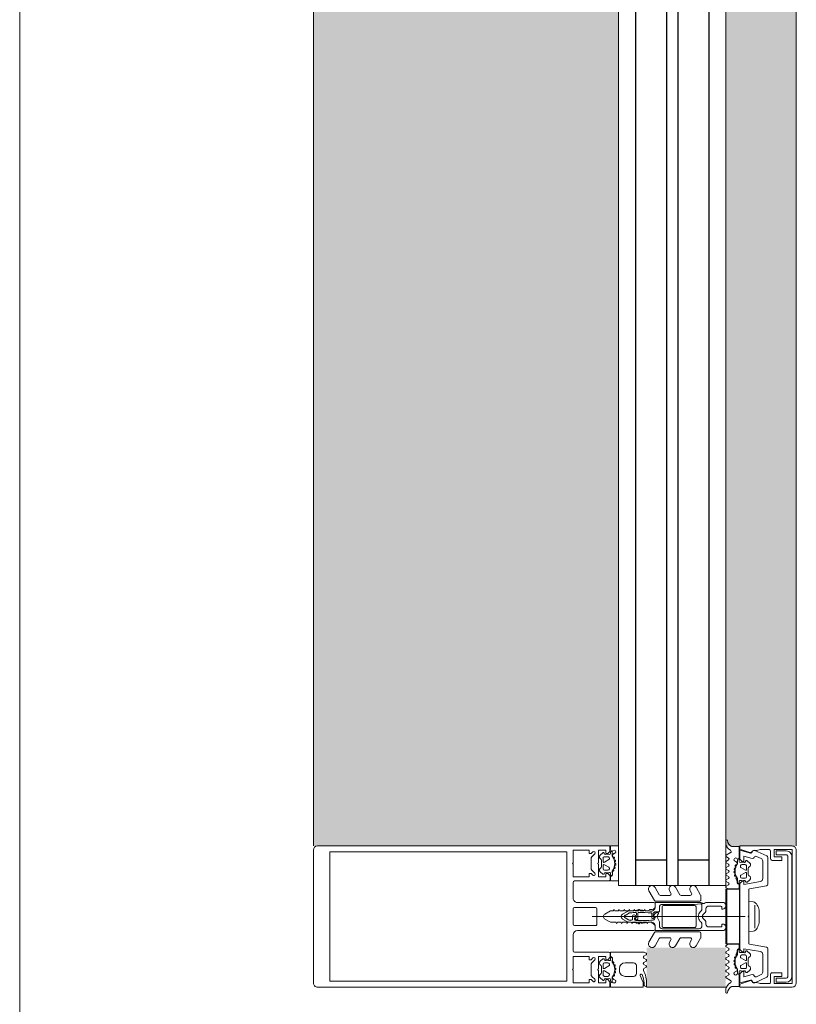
# Model space of a CAD drawing. Header units: millimetres. Extents: x -5460 to 47962, y 30005 to 103451.
# Tile 135 of 192: x 28778 to 29053, y 56645 to 56994. Entities that reach past the tile are written whole.
import ezdxf

# ---------------------------------------------------------------- set-up
doc = ezdxf.new("R2010")
doc.units = ezdxf.units.MM
doc.linetypes.add('4_ Штрихпунктир_ 10 х 2 мм', pattern=[1400, 1000, -200, 0, -200])
for name, color, linetype, lineweight in [('A-DETL-GENF-OTLN', 7, 'Continuous', 9), ('A-GLAZ-CURT-OTLN', 7, 'Continuous', 9), ('A-GLAZ-CWMG-OTLN', 7, 'Continuous', 9), ('S-GRID-____-OTLN', 7, 'Continuous', 9)]:
    doc.layers.add(name, color=color, linetype=linetype, lineweight=lineweight)

# ---------------------------------------------------------------- blocks, each defined once
blk = doc.blocks.new('Rectangular Mullion - HI_CovCap-20mm_Mull-105mm-V508-ВКК_01_К1_З_ЭОМ_кабель_')
at = {"layer": 'A-DETL-GENF-OTLN', "color": 253, "true_color": 0xaaaaaa}
for p, q in [((-25, 144.5), (-25, 130.68)), ((23.5, 146), (-23.5, 146)), ((25, 130.68), (25, 144.5)), ((-25, 136), (-25, 59.4)), ((-22.9, 135.44), (-22.9, 59.4)), ((22.9, 136), (22.9, 59.4)), ((25, 136), (25, 59.4)), ((-12.6, 53.5), (-12.6, 41.4)), ((-5, 25.5), (-5, 52.5)), ((-3.2, 46.1), (-3.2, 53.5)), ((-2.7, 54), (2.7, 54)), ((3.2, 53.5), (3.2, 46.1)), ((5, 52.5), (5, 25.5)), ((12.6, 41.4), (12.6, 53.5)), ((-22.24, 46.35), (-21.18, 47.41)), ((-20.47, 47.7), (-17.13, 47.7)), ((-16.42, 47.41), (-15.36, 46.35)), ((2.7, 45.6), (-2.7, 45.6)), ((0, 47.27), (0, -6.94)), ((15.36, 46.35), (16.42, 47.41)), ((17.13, 47.7), (20.47, 47.7)), ((21.18, 47.41), (22.24, 46.35)), ((-21.76, 44.51), (-22.58, 43.54)), ((-21.2, 42.9), (-21.2, 41.7)), ((-19.5, 43.4), (-20.7, 43.4)), ((-20.16, 41.35), (-19.24, 42.95)), ((-17.65, 44), (-19.95, 44)), ((-18.36, 42.95), (-17.44, 41.35)), ((-16.9, 43.4), (-18.1, 43.4)), ((-16.4, 41.7), (-16.4, 42.9)), ((-15.02, 43.54), (-15.84, 44.51)), ((15.02, 43.54), (15.84, 44.51)), ((16.4, 41.7), (16.4, 42.9)), ((16.9, 43.4), (18.1, 43.4)), ((18.36, 42.95), (17.44, 41.35)), ((17.65, 44), (19.95, 44)), ((20.16, 41.35), (19.24, 42.95)), ((19.5, 43.4), (20.7, 43.4)), ((21.2, 42.9), (21.2, 41.7)), ((21.76, 44.51), (22.58, 43.54)), ((-22.3, 40.8), (-22.9, 40.8)), ((-22.9, 40.2), (-21.62, 40.2)), ((-22.27, 39.59), (-22.55, 39.1)), ((-21.07, 39.62), (-21.08, 39.77)), ((-20.7, 41.2), (-20.42, 41.2)), ((-20.48, 39.51), (-20.66, 39.4)), ((-19.97, 39.2), (-20.02, 39.33)), ((-19.33, 39.22), (-19.48, 39.08)), ((-18.77, 39.04), (-18.85, 39.17)), ((-18.16, 39.23), (-18.26, 39.06)), ((-17.56, 39.21), (-17.67, 39.31)), ((-17.18, 41.2), (-16.9, 41.2)), ((-17.02, 39.56), (-17.07, 39.36)), ((-16.46, 39.68), (-16.59, 39.75)), ((-14.64, 40.8), (-15.29, 40.8)), ((14.64, 40.8), (15.29, 40.8)), ((16.46, 39.68), (16.59, 39.75)), ((17.18, 41.2), (16.9, 41.2)), ((17.02, 39.56), (17.07, 39.36)), ((17.56, 39.21), (17.67, 39.31)), ((18.16, 39.23), (18.26, 39.06)), ((18.77, 39.04), (18.85, 39.17)), ((19.33, 39.22), (19.48, 39.08)), ((19.97, 39.2), (20.02, 39.33)), ((20.7, 41.2), (20.42, 41.2)), ((20.48, 39.51), (20.66, 39.4)), ((21.07, 39.62), (21.08, 39.77)), ((22.9, 40.2), (21.62, 40.2)), ((22.27, 39.59), (22.55, 39.1)), ((22.3, 40.8), (22.9, 40.8)), ((-0.87, 36.5), (-1.7, 35.06)), ((-1.12, 34.47), (-0.43, 35.65)), ((0.43, 35.65), (1.12, 34.47)), ((1.7, 35.06), (0.87, 36.5)), ((16.4, 35.6), (16.4, 32.6)), ((19.2, 37.6), (18.4, 37.6)), ((21.2, 32.6), (21.2, 35.6)), ((-1.89, 34.49), (-2.1, 32.75)), ((-1.33, 33.68), (-1.33, 33.78)), ((-0.6, 32.5), (-0.6, 32.42)), ((0.84, 33), (-0.1, 33)), ((0.6, 32.3), (0.93, 32.3)), ((1.02, 31.78), (0.74, 32.06)), ((1.33, 33.78), (1.33, 33.68)), ((2.1, 32.75), (1.89, 34.49)), ((17.4, 31.6), (20.2, 31.6)), ((-2.24, 31), (-2.45, 30.87)), ((-2.45, 30.53), (-2.25, 30.41)), ((-1.25, 31.1), (0.74, 31.1)), ((2.45, 30.87), (2.24, 31)), ((2.25, 30.41), (2.45, 30.53)), ((14.04, 28.99), (13.55, 28.15)), ((15.24, 28.15), (14.75, 28.99)), ((16.25, 28.99), (15.76, 28.15)), ((17.44, 28.15), (16.96, 28.99)), ((18.43, 28.95), (17.96, 28.15)), ((23.1, 29.29), (20.89, 30.27)), ((24.8, 29.2), (23.51, 29.2)), ((23.55, 28.9), (24.16, 28.9)), ((24.56, 28), (23.89, 28)), ((24.76, 28.3), (24.76, 28.2)), ((-7.75, 23.52), (-10.33, 25.01)), ((-9.07, 27.17), (-5.65, 25.19)), ((-5.4, 9.3), (-5.4, 24.76)), ((-3.5, 25), (-4.5, 25)), ((-1.7, 23.7), (-1.7, 24.9)), ((-1.4, 24.49), (-1.4, 23.99)), ((0.3, 26.2), (-1.09, 26.2)), ((0.43, 25), (0.2, 25)), ((0.34, 25.28), (0.58, 25.52)), ((4.5, 25), (3.5, 25)), ((5.4, 24.76), (5.4, 9.3)), ((5.65, 25.19), (9.07, 27.17)), ((10.33, 25.01), (7.75, 23.52)), ((-7.5, 19.84), (-7.5, 23.08)), ((-3.9, 22), (-3.9, 11)), ((-3.4, 22.5), (3.4, 22.5)), ((-3.3, 23.5), (-1.9, 23.5)), ((-1.1, 23.82), (-0.5, 24.17)), ((0.5, 24.17), (1.42, 23.63)), ((1.92, 23.5), (3.3, 23.5)), ((3.9, 11), (3.9, 22)), ((4.3, 22.5), (4.3, 9.4)), ((7.5, 23.08), (7.5, 19.84)), ((-7.75, 16.23), (-10.41, 17.77)), ((-9.07, 19.88), (-8.25, 19.41)), ((10.41, 17.77), (7.75, 16.23)), ((8.25, 19.41), (9.07, 19.88)), ((-7.5, 12.55), (-7.5, 15.8)), ((7.5, 15.8), (7.5, 12.55)), ((-7.62, 8.87), (-10.41, 10.48)), ((-9.07, 12.6), (-8.25, 12.12)), ((3.4, 10.5), (-3.4, 10.5)), ((10.41, 10.48), (7.62, 8.87)), ((8.25, 12.12), (9.07, 12.6)), ((-5.9, 8.8), (-7.37, 8.8)), ((-2.71, 8.4), (-4.02, 8.4)), ((-2.7, 7), (-2.13, 7)), ((-1.7, 9), (-2, 8.69)), ((-1.42, 7.29), (-0.71, 8.01)), ((0.71, 8.01), (1.42, 7.29)), ((2, 8.69), (1.7, 9)), ((2.13, 7), (2.7, 7)), ((3.3, 8.4), (2.71, 8.4)), ((7.37, 8.8), (5.9, 8.8)), ((-5, 1), (-5, 6.7)), ((-3.7, 1.7), (-3.7, 6)), ((3.7, 6), (3.7, 1.7)), ((-3.65, 0), (-4, 0)), ((4, 0), (3.65, 0)), ((-25.99, -0.01), (-26.87, -0.01)), ((-21.75, -0.18), (-22.63, -1.7)), ((-20.73, -1.02), (-21.24, -0.17)), ((-19.55, -0.17), (-20.05, -1.02)), ((-19.75, -3.1), (-19.47, -3.59)), ((-18.53, -1.02), (-19.03, -0.17)), ((-17.86, -3.4), (-17.68, -3.51)), ((-17.36, -0.17), (-17.85, -1.02)), ((-17.22, -3.33), (-17.17, -3.2)), ((-16.34, -1.03), (-16.84, -0.17)), ((-16.68, -3.08), (-16.53, -3.22)), ((-16.05, -3.17), (-15.97, -3.04)), ((-15.16, -0.17), (-15.65, -1.02)), ((-15.46, -3.06), (-15.36, -3.23)), ((-14.87, -3.31), (-14.76, -3.21)), ((-14.14, -1.03), (-14.64, -0.17)), ((-14.27, -3.36), (-14.22, -3.56)), ((-12.96, -0.17), (-13.45, -1.03)), ((-11.96, -0.98), (-12.44, -0.17)), ((-10.75, -0.16), (-11.23, -0.99)), ((10.75, -0.16), (11.23, -0.99)), ((11.96, -0.98), (12.44, -0.17)), ((12.96, -0.17), (13.45, -1.03)), ((14.14, -1.03), (14.64, -0.17)), ((14.27, -3.36), (14.22, -3.56)), ((14.87, -3.31), (14.76, -3.21)), ((15.16, -0.17), (15.65, -1.02)), ((15.46, -3.06), (15.36, -3.23)), ((16.05, -3.17), (15.97, -3.04)), ((16.34, -1.03), (16.84, -0.17)), ((16.68, -3.08), (16.53, -3.22)), ((17.22, -3.33), (17.17, -3.2)), ((17.36, -0.17), (17.85, -1.02)), ((17.86, -3.4), (17.68, -3.51)), ((18.53, -1.02), (19.03, -0.17)), ((19.75, -3.1), (19.47, -3.59)), ((19.55, -0.17), (20.05, -1.02)), ((20.73, -1.02), (21.24, -0.17)), ((21.75, -0.18), (22.63, -1.7)), ((25.99, -0.01), (26.87, -0.01)), ((-18.82, -4.2), (-20.1, -4.2)), ((-20.1, -4.8), (-19.5, -4.8)), ((-18.4, -6.9), (-18.4, -5.7)), ((-18.28, -3.77), (-18.27, -3.62)), ((-17.9, -5.2), (-17.62, -5.2)), ((-17.36, -5.35), (-16.44, -6.95)), ((-15.56, -6.95), (-14.64, -5.35)), ((-14.38, -5.2), (-14.1, -5.2)), ((-13.79, -3.75), (-13.66, -3.68)), ((-13.6, -5.7), (-13.6, -6.9)), ((-12.49, -4.8), (-11.84, -4.8)), ((12.49, -4.8), (11.84, -4.8)), ((13.6, -5.7), (13.6, -6.9)), ((13.79, -3.75), (13.66, -3.68)), ((14.38, -5.2), (14.1, -5.2)), ((15.56, -6.95), (14.64, -5.35)), ((17.36, -5.35), (16.44, -6.95)), ((17.9, -5.2), (17.62, -5.2)), ((18.28, -3.77), (18.27, -3.62)), ((18.4, -6.9), (18.4, -5.7)), ((18.82, -4.2), (20.1, -4.2)), ((20.1, -4.8), (19.5, -4.8)), ((-23.44, -10.34), (-21.45, -14.61)), ((-19.78, -7.54), (-18.96, -8.51)), ((-16.7, -7.4), (-17.9, -7.4)), ((-17.15, -8), (-14.85, -8)), ((-14.1, -7.4), (-15.3, -7.4)), ((-13.04, -8.51), (-12.22, -7.54)), ((-10.9, -14.49), (-9.82, -8.4)), ((-9.53, -8.15), (-0.25, -8.15)), ((4.08, -10.36), (-4.08, -10.36)), ((0.25, -8.15), (9.53, -8.15)), ((9.82, -8.4), (10.9, -14.49)), ((13.04, -8.51), (12.22, -7.54)), ((14.1, -7.4), (15.3, -7.4)), ((17.15, -8), (14.85, -8)), ((16.7, -7.4), (17.9, -7.4)), ((19.78, -7.54), (18.96, -8.51)), ((21.45, -14.61), (23.44, -10.34)), ((-20.55, -12.52), (-21.31, -10.89)), ((-13.42, -13.1), (-19.64, -13.1)), ((-2.25, -11.83), (2.25, -11.83)), ((19.64, -13.1), (13.42, -13.1)), ((21.31, -10.89), (20.55, -12.52)), ((-23.2, -15.9), (-20.4, -15.9)), ((-21, -14.9), (-11.39, -14.9)), ((11.39, -14.9), (21, -14.9)), ((20.4, -15.9), (23.2, -15.9)), ((21.35, -21.95), (-21.35, -21.95)), ((-21.25, -23.45), (21.25, -23.45)), ((23.5, -25), (-23.5, -25))]:
    blk.add_line(p, q, dxfattribs=at)
at = {"layer": 'A-DETL-GENF-OTLN', "color": 253, "true_color": 0xaaaaaa, "flags": 128}
for points in [[(22.9, 130.68), (22.9, 140.2), (-22.9, 140.2), (-22.9, 130.68)], [(-19.05, 45.1), (-23.5, 45.1), (-23.5, 42.4), (-22.3, 42.4), (-22.3, 41.8), (-23.1, 41), (-25, 41), (-25, 57.79), (-25, 61)], [(22.9, 61), (22.9, 57.79), (22.9, 56.3), (11.2, 56.3), (-11.2, 56.3), (-22.9, 56.3), (-22.9, 57.79), (-22.9, 61)], [(25, 61), (25, 57.79), (25, 41), (23.1, 41), (22.3, 41.8), (22.3, 42.4), (23.5, 42.4), (23.5, 45.1), (19.05, 45.1)], [(-19.05, 54), (-23.5, 54), (-23.5, 48.3), (-22.3, 48.3), (-22.3, 47.7), (-22.95, 47.05)], [(-14.65, 47.05), (-15.3, 47.7), (-15.3, 48.3), (-14.1, 48.3), (-14.1, 54), (-18.55, 54)], [(-6.5, 54), (-11.2, 54), (-12.1, 54)], [(12.1, 54), (11.2, 54), (6.5, 54)], [(18.55, 54), (14.1, 54), (14.1, 48.3), (15.3, 48.3), (15.3, 47.7), (14.65, 47.05)], [(22.95, 47.05), (22.3, 47.7), (22.3, 48.3), (23.5, 48.3), (23.5, 54), (19.05, 54)], [(-22.5, 43.09), (-22, 42.8), (-22, 42.67)], [(-13.1, 40.9), (-14.4, 40.9), (-15.3, 41.8), (-15.3, 42.4), (-14.1, 42.4), (-14.1, 45.1), (-18.55, 45.1)], [(-15.6, 42.67), (-15.6, 42.8), (-15.1, 43.09)], [(-0.87, 42.8), (-2, 40.84), (-2, 39.84), (-2.5, 39.55), (-2, 39.26), (-2, 38.04), (-2.5, 37.75), (-2, 37.46), (-2, 36.24), (-2.5, 35.95), (-2, 35.66), (-2, 34.44), (-2.5, 34.15), (-2, 33.86), (-2, 32.64), (-2.5, 32.35), (-2, 32.06), (-2, 30.84), (-2.5, 30.55), (-2, 30.26), (-2, 29.04), (-2.5, 28.75), (-2, 28.46), (-2, 27.24), (-2.5, 26.95), (-2.5, 26)], [(2.5, 26), (2, 26.29), (2, 27.51), (2.5, 27.8), (2, 28.09), (2, 29.31), (2.5, 29.6), (2, 29.89), (2, 31.11), (2.5, 31.4), (2, 31.69), (2, 32.91), (2.5, 33.2), (2, 33.49), (2, 34.71), (2.5, 35), (2, 35.29), (2, 36.51), (2.5, 36.8), (2, 37.09), (2, 38.31), (2.5, 38.6), (2, 38.89), (2, 40.84), (0.87, 42.8)], [(18.55, 45.1), (14.1, 45.1), (14.1, 42.4), (15.3, 42.4), (15.3, 41.8), (14.4, 40.9), (13.1, 40.9)], [(15.6, 42.67), (15.6, 42.8), (15.1, 43.09)], [(22.5, 43.09), (22, 42.8), (22, 42.67)], [(-23.5, 40.8), (-25, 40.8), (-25, 38)], [(-16.05, 40.2), (-14.75, 40.1), (-16.02, 40.1), (-16.02, 39.94)], [(-12.6, 38), (-12.6, 40.8), (-13.95, 40.8)], [(13.03, 28.15), (12.6, 28.9), (12.6, 40.8), (13.95, 40.8)], [(16.05, 40.2), (14.75, 40.1), (16.02, 40.1), (16.02, 39.94)], [(23.5, 40.8), (25, 40.8), (25, 29.4)], [(-0.35, 31.99), (0.1, 31.73), (-1.23, 31.6)], [(0.4, 31.8), (0.4, 31.9), (0.4, 32.1)], [(-3.41, 25), (-5, 25), (-5, 9.1)], [(-1.55, 25.25), (-1.17, 25.64), (-0.2, 25.7), (-0.42, 25.6), (-1.25, 24.85)], [(-0.1, 25.3), (-0.1, 25.4), (0, 25.42)], [(5, 1), (5, 25), (3.41, 25)], [(-4.51, 8.95), (-4.3, 11), (-4.3, 22.5)], [(-2.65, 1), (-2.65, 1.4), (-3.4, 1.4)], [(3.4, 1.4), (2.65, 1.4), (2.65, 1)], [(-24.8, -2.11), (-24.8, -4.8), (-20.7, -4.8)], [(-11.15, -4.8), (-9.8, -4.8), (-9.8, -0.9), (-10.23, -0.16)], [(11.15, -4.8), (9.8, -4.8), (9.8, -0.9), (10.23, -0.16)], [(24.8, -2.11), (24.8, -4.8), (20.7, -4.8)], [(-25, -23.5), (-25, -5), (-23.9, -5), (-22.73, -8.58)], [(-20.58, -9.34), (-21.36, -6.4), (-19.5, -6.4), (-19.5, -5.8), (-20.3, -5), (-23.5, -5), (-22.5, -8.74)], [(-19.2, -6.67), (-19.2, -6.8), (-19.7, -7.09)], [(-12.03, -4.2), (-13.25, -4.2), (-13.22, -3.94), (-11.95, -4.1)], [(-12.3, -7.09), (-12.8, -6.8), (-12.8, -6.67)], [(12.44, -12.27), (11.4, -6.4), (12.5, -6.4), (12.5, -5.8), (11.7, -5), (-11.7, -5), (-12.5, -5.8), (-12.5, -6.4), (-11.4, -6.4), (-12.44, -12.27)], [(12.03, -4.2), (13.25, -4.2), (13.22, -3.94), (11.95, -4.1)], [(12.3, -7.09), (12.8, -6.8), (12.8, -6.67)], [(19.2, -6.67), (19.2, -6.8), (19.7, -7.09)], [(22.5, -8.74), (23.5, -5), (20.3, -5), (19.5, -5.8), (19.5, -6.4), (21.36, -6.4), (20.58, -9.34)], [(22.73, -8.58), (23.9, -5), (25, -5), (25, -23.5)], [(-23.4, -10.01), (-23.4, -11.06), (-23.7, -12.24), (-23.7, -15.39)], [(5.2, -9.74), (5.4, -8.21), (-5.4, -8.21), (-5.2, -9.74)], [(23.7, -15.4), (23.7, -12.24), (23.4, -11.06), (23.4, -10.01)], [(-19.9, -16.4), (-19.9, -19.9), (-21.2, -19.9), (-21.2, -17.2), (-23.7, -17.2), (-23.7, -23.5), (23.7, -23.5), (23.7, -17.2), (21.2, -17.2), (21.2, -19.9), (19.9, -19.9), (19.9, -16.4)], [(-21.85, -21.45), (-21.85, -17.85), (-23.25, -17.85), (-23.25, -21.45)], [(23.25, -21.45), (23.25, -17.85), (21.85, -17.85), (21.85, -21.45)]]:
    blk.add_lwpolyline(points, dxfattribs=at)
for points in [[(0, 37), (0, 35.9)], [(9.7, 0), (-9.7, 0), (-9.7, -0.4), (9.7, -0.4)], [(9.7, -0.4), (-9.7, -0.4), (-9.7, -4.9), (9.7, -4.9)]]:
    blk.add_lwpolyline(points, close=True, dxfattribs=at)
at = {"layer": 'A-DETL-GENF-OTLN', "color": 253, "true_color": 0xaaaaaa}
for centre, radius, start, end in [((-23.5, 144.5), 1.5, 90, 180), ((23.5, 144.5), 1.5, 360, 90), ((-18.8, 53.94), 0.256, 12.6804, 167.3196), ((-12.1, 53.5), 0.5, 90, 180), ((-6.5, 52.5), 1.5, 360, 90), ((-2.7, 53.5), 0.5, 90, 180), ((2.7, 53.5), 0.5, 0, 90), ((6.5, 52.5), 1.5, 90, 180), ((12.1, 53.5), 0.5, 0, 90), ((18.8, 53.94), 0.256, 12.6804, 167.3196), ((-22.59, 46.7), 0.5, 135, 315), ((-20.47, 46.7), 1, 90, 135), ((-17.13, 46.7), 1, 45, 90), ((-15.01, 46.7), 0.5, 225, 45), ((-2.7, 46.1), 0.5, 180, 270), ((2.7, 46.1), 0.5, 270, 0), ((15.01, 46.7), 0.5, 135, 315), ((17.13, 46.7), 1, 90, 135), ((20.47, 46.7), 1, 45, 90), ((22.59, 46.7), 0.5, 225, 45), ((-22.35, 43.35), 0.3, 140.0103, 239.9951), ((-18.96, 41.89), 3.14, 165.4979, 194.5021), ((-21.15, 44), 0.8, 22.6156, 140.0033), ((-20.7, 42.9), 0.5, 89.9899, 180.0101), ((-19.95, 44.5), 0.5, 202.6224, 269.9997), ((-19.5, 43.1), 0.3, 329.9976, 90.0064), ((-18.8, 45.04), 0.256, 12.6804, 167.3196), ((-18.1, 43.1), 0.3, 89.9987, 209.9973), ((-17.65, 44.5), 0.5, 269.9988, 337.3791), ((-16.45, 44), 0.8, 40.0031, 157.3772), ((-16.9, 42.9), 0.5, 0.0092, 89.9908), ((-18.64, 41.89), 3.14, 346.8025, 14.483), ((-15.25, 43.35), 0.3, 299.9983, 40.0113), ((0, 42.3), 1, 30, 150), ((15.25, 43.35), 0.3, 139.9887, 240.0017), ((18.64, 41.89), 3.14, 165.517, 193.1975), ((16.45, 44), 0.8, 22.6228, 139.9969), ((16.9, 42.9), 0.5, 90.0092, 179.9908), ((17.65, 44.5), 0.5, 202.6209, 270.0012), ((18.1, 43.1), 0.3, 330.0027, 90.0013), ((18.8, 45.04), 0.256, 12.6804, 167.3196), ((19.5, 43.1), 0.3, 89.9936, 210.0024), ((19.95, 44.5), 0.5, 270.0003, 337.3776), ((21.15, 44), 0.8, 39.9967, 157.3844), ((20.7, 42.9), 0.5, 359.9899, 90.0101), ((18.96, 41.89), 3.14, 345.4979, 14.5021), ((22.35, 43.35), 0.3, 300.0049, 39.9897), ((-22.9, 39.55), 0.65, 90, 270), ((-23.2, 40.8), 0.3, 180, 0), ((-22.9, 39.3), 0.4, 270, 330.0063), ((-22.3, 41.1), 0.3, 270.9052, 359.9815), ((-21.41, 39.09), 1, 90.8272, 149.9977), ((-21.62, 39.7), 0.5, 54.9221, 90), ((-21.42, 39.75), 0.339, 3.0025, 90.8217), ((-18.8, 43.71), 4.4, 234.9221, 305.8412), ((-20.7, 41.7), 0.5, 179.9897, 270.0103), ((-20.8, 39.64), 0.272, 183.0147, 299.989), ((-20.32, 39.23), 0.316, 18.0033, 119.993), ((-20.42, 41.5), 0.3, 269.9879, 330.0064), ((-19.69, 39.29), 0.3, 197.9991, 314.9995), ((-19.11, 38.99), 0.316, 32.9896, 135.009), ((-18.52, 39.21), 0.3, 213.0015, 329.9997), ((-17.88, 39.07), 0.316, 48.0026, 149.9974), ((-17.36, 39.43), 0.3, 227.9972, 345.0045), ((-17.18, 41.5), 0.3, 209.995, 270.0107), ((-16.73, 39.48), 0.3, 63.0032, 164.9985), ((-16.9, 41.7), 0.5, 270.009, 359.991), ((-16.32, 39.94), 0.3, 243.009, 359.9888), ((-16.05, 39.9), 0.3, 90, 125.8412), ((-15.29, 41.1), 0.3, 166.8025, 270), ((-14.83, 40.53), 0.33, 270, 54.9099), ((-14.75, 40.6), 0.5, 269.9912, 352.8263), ((-13.95, 40.5), 0.3, 90.003, 172.8115), ((-13.1, 41.4), 0.5, 270, 0), ((13.1, 41.4), 0.5, 180, 270), ((13.95, 40.5), 0.3, 7.1885, 89.997), ((14.75, 40.6), 0.5, 187.1737, 270.0088), ((14.83, 40.53), 0.33, 125.0901, 270), ((15.29, 41.1), 0.3, 270, 13.1975), ((16.32, 39.94), 0.3, 180.0112, 296.991), ((16.05, 39.9), 0.3, 54.1588, 90), ((18.8, 43.71), 4.4, 234.1588, 305.0779), ((16.9, 41.7), 0.5, 180.009, 269.991), ((16.73, 39.48), 0.3, 15.0015, 116.9968), ((17.36, 39.43), 0.3, 194.9955, 312.0028), ((17.18, 41.5), 0.3, 269.9893, 330.005), ((17.88, 39.07), 0.316, 30.0026, 131.9974), ((18.52, 39.21), 0.3, 210.0003, 326.9985), ((19.11, 38.99), 0.316, 44.991, 147.0104), ((19.69, 39.29), 0.3, 225.0005, 342.0009), ((20.32, 39.23), 0.316, 60.007, 161.9967), ((20.42, 41.5), 0.3, 209.9936, 270.0121), ((20.8, 39.64), 0.272, 240.011, 356.9853), ((20.7, 41.7), 0.5, 269.9897, 0.0103), ((21.42, 39.75), 0.339, 89.1783, 176.9975), ((21.62, 39.7), 0.5, 90, 125.0779), ((21.41, 39.09), 1, 30.0023, 89.1728), ((22.3, 41.1), 0.3, 180.0185, 269.0948), ((22.9, 39.3), 0.4, 209.9937, 270), ((23.2, 40.8), 0.3, 180, 0), ((22.9, 39.55), 0.65, 270, 90), ((-0.4, 34.31), 1.5, 150, 173), ((0, 36), 1, 90.0286, 150), ((0, 35.4), 0.5, 90.0573, 150), ((0, 36), 1, 30, 89.9714), ((0, 35.4), 0.5, 30, 89.9427), ((0.4, 34.31), 1.5, 7, 30), ((18.4, 35.6), 2, 90.0021, 179.9979), ((19.2, 35.6), 2, 359.9974, 90.0026), ((17.75, 30.31), 20, 173, 178.0497), ((46.55, 30.33), 48, 176, 178.2341), ((-1.23, 31.8), 0.2, 178.2341, 270), ((0.27, 33.67), 1.6, 150, 176), ((-0.1, 32.5), 0.5, 90, 180), ((-0.1, 32.42), 0.5, 180, 240), ((0.2, 31.9), 0.2, 240, 0), ((0.2, 31.8), 0.2, 270, 0), ((0.6, 32.1), 0.2, 90, 180), ((0.6, 31.92), 0.2, 45, 180), ((0.74, 31.5), 0.4, 270, 45), ((0.84, 33.5), 0.5, 270, 3.8302), ((0.93, 31.8), 0.5, 1.777, 90), ((-0.27, 33.67), 1.6, 4, 30), ((-46.55, 30.33), 48, 354.4962, 1.777), ((-46.55, 30.33), 48, 3.8302, 4), ((-17.75, 30.31), 20, 1.9503, 7), ((17.4, 32.6), 1, 180.0013, 269.9987), ((20.2, 32.6), 1, 269.9928, 0.0072), ((-2.35, 30.7), 0.2, 120, 240), ((17.75, 30.31), 20, 179.7236, 190.22), ((-1.25, 30.9), 0.2, 90, 179.3132), ((46.55, 30.33), 48, 179.3132, 184.7125), ((-17.75, 30.31), 20, 349.78, 0.2764), ((2.35, 30.7), 0.2, 300, 60), ((13.29, 28.3), 0.3, 209.9964, 330.0036), ((14.4, 28.79), 0.41, 30.0052, 149.9948), ((15.5, 28.3), 0.3, 209.9964, 330.0036), ((16.6, 28.79), 0.41, 29.9985, 150.0015), ((17.7, 28.3), 0.3, 209.9964, 330.0036), ((18.86, 28.68), 0.51, 63.3386, 148.1931), ((23.89, 38.7), 10.7, 243.3398, 269.9994), ((20.75, 29.95), 0.35, 66.0016, 241.9252), ((23.55, 35.2), 6.3, 241.9279, 269.9996), ((23.51, 30.2), 1, 246.0062, 269.9955), ((24.16, 28.3), 0.6, 359.9876, 90.0102), ((24.56, 28.2), 0.2, 269.9773, 0.038), ((24.8, 29.4), 0.2, 270.0039, 359.9917), ((-9.68, 26.13), 1.3, 154.4117, 240), ((-9.72, 26.04), 1.3, 60, 150), ((-5.9, 24.76), 0.5, 360, 60), ((-4.5, 25.5), 0.5, 180, 270), ((-3.5, 26), 1, 270, 0), ((-3.41, 26.5), 1.5, 270, 10.22), ((-1.2, 24.9), 0.5, 135, 180), ((-0.9, 24.49), 0.5, 135, 180), ((-1.09, 26.4), 0.2, 184.7125, 270), ((-1.02, 25.5), 0.2, 90, 135), ((-0.42, 25.4), 0.2, 90, 135), ((-0.3, 25.4), 0.2, 360, 90), ((-0.2, 25.5), 0.2, 360, 90), ((0.2, 25.3), 0.3, 180, 270), ((0.2, 25.42), 0.2, 180, 315), ((0.3, 25.8), 0.4, 315, 90), ((0.43, 25.8), 0.8, 270, 354.4962), ((3.41, 26.5), 1.5, 169.78, 270), ((3.5, 26), 1, 180, 270), ((4.5, 25.5), 0.5, 270, 360), ((5.9, 24.76), 0.5, 120, 180), ((9.72, 26.04), 1.3, 30, 120), ((9.68, 26.13), 1.3, 300, 25.5883), ((-8, 23.08), 0.5, 360, 60), ((-3.3, 22.5), 1, 90, 180), ((-3.4, 22), 0.5, 90, 180), ((-1.9, 23.7), 0.2, 270, 0), ((-1.2, 23.99), 0.2, 180, 300), ((0, 23.3), 1, 60, 120), ((1.92, 24.5), 1, 240, 270), ((3.3, 22.5), 1, 360, 90), ((3.4, 22), 0.5, 360, 90), ((8, 23.08), 0.5, 120, 180), ((-9.81, 18.81), 1.2, 150, 240), ((-9.72, 18.76), 1.3, 60, 150), ((-8, 19.84), 0.5, 240, 0), ((8, 19.84), 0.5, 180, 300), ((9.72, 18.76), 1.3, 30, 120), ((9.81, 18.81), 1.2, 300, 30), ((-8, 15.8), 0.5, 360, 60), ((8, 15.8), 0.5, 120, 180), ((-9.81, 11.52), 1.2, 150, 240), ((-9.72, 11.47), 1.3, 60, 150), ((-8, 12.55), 0.5, 240, 0), ((-3.4, 11), 0.5, 180, 270), ((3.4, 11), 0.5, 270, 0), ((8, 12.55), 0.5, 180, 300), ((9.72, 11.47), 1.3, 30, 120), ((9.81, 11.52), 1.2, 300, 30), ((-7.37, 9.3), 0.5, 240, 270), ((-5.9, 9.3), 0.5, 270, 0), ((-4, 9.1), 1, 180, 216.8699), ((-4, 6.7), 1, 143.1301, 180), ((-5.6, 7.9), 1, 323.1301, 36.8699), ((-4.02, 8.9), 0.5, 174, 270), ((-2.7, 6), 1, 90, 180), ((-2.71, 9.4), 1, 270, 315), ((-2.13, 8), 1, 270, 315), ((0, 7.3), 2.4, 45, 135), ((0, 7.3), 1, 45, 135), ((2.13, 8), 1, 225, 270), ((2.71, 9.4), 1, 225, 270), ((2.7, 6), 1, 360, 90), ((3.3, 9.4), 1, 270, 0), ((5.9, 9.3), 0.5, 180, 270), ((7.37, 9.3), 0.5, 270, 300), ((-4, 1), 1, 180, 270), ((-3.4, 1.7), 0.3, 180, 270), ((-3.65, 1), 1, 270, 0), ((3.65, 1), 1, 180, 270), ((3.4, 1.7), 0.3, 270, 0), ((4, 1), 1, 270, 0), ((-26.87, -0.31), 0.3, 89.9022, 261.6433), ((-27.33, -3.43), 2.86, 27.5921, 81.6433), ((-25.99, -2.01), 2, 80.4545, 89.9022), ((-26.14, -2.91), 2.91, 25.3637, 80.4545), ((-23.06, -1.45), 0.5, 205.3637, 330.1649), ((-21.49, -0.33), 0.3, 30.7154, 150.1649), ((-20.1, -3.55), 0.65, 90, 270), ((-20.39, -0.78), 0.417, 215.132, 324.868), ((-20.1, -3.3), 0.4, 29.9937, 90), ((-19.29, -0.32), 0.3, 30.5887, 149.5346), ((-18.19, -0.78), 0.415, 215.012, 324.988), ((-16, -7.71), 4.4, 54.1588, 125.0779), ((-18, -3.64), 0.272, 60.011, 176.9853), ((-17.52, -3.23), 0.316, 240.007, 341.9967), ((-17.1, -0.32), 0.3, 30.1448, 149.5346), ((-16.89, -3.29), 0.3, 45.0005, 162.0009), ((-16.31, -2.99), 0.316, 224.991, 327.0104), ((-16, -0.77), 0.43, 217.8436, 323.8234), ((-15.72, -3.21), 0.3, 30.0003, 146.9985), ((-15.08, -3.07), 0.316, 210.0026, 311.9974), ((-14.9, -0.32), 0.3, 30.3449, 149.5346), ((-14.56, -3.43), 0.3, 14.9955, 132.0028), ((-13.8, -0.79), 0.419, 215.4665, 324.6999), ((-12.7, -0.33), 0.3, 30.3446, 149.7685), ((-11.59, -0.8), 0.416, 206.9541, 331.568), ((-10.49, -0.31), 0.3, 29.7965, 150.132), ((10.49, -0.31), 0.3, 29.868, 150.2035), ((11.59, -0.8), 0.416, 208.432, 333.0459), ((12.7, -0.33), 0.3, 30.2315, 149.6554), ((16, -7.71), 4.4, 54.9221, 125.8412), ((13.8, -0.79), 0.419, 215.3001, 324.5335), ((14.56, -3.43), 0.3, 47.9972, 165.0045), ((14.9, -0.32), 0.3, 30.4654, 149.6551), ((15.08, -3.07), 0.316, 228.0026, 329.9974), ((15.72, -3.21), 0.3, 33.0015, 149.9997), ((16, -0.77), 0.43, 216.1766, 322.1564), ((16.31, -2.99), 0.316, 212.9896, 315.009), ((16.89, -3.29), 0.3, 17.9991, 134.9995), ((17.1, -0.32), 0.3, 30.4654, 149.8552), ((17.52, -3.23), 0.316, 198.0033, 299.993), ((18.19, -0.78), 0.415, 215.012, 324.988), ((18, -3.64), 0.272, 3.0147, 119.989), ((19.29, -0.32), 0.3, 30.4654, 149.4113), ((20.1, -3.3), 0.4, 90, 150.0063), ((20.39, -0.78), 0.417, 215.132, 324.868), ((20.1, -3.55), 0.65, 270, 90), ((21.49, -0.33), 0.3, 29.8351, 149.2846), ((23.06, -1.45), 0.5, 209.8351, 334.6363), ((26.14, -2.91), 2.91, 99.5455, 154.6363), ((27.33, -3.43), 2.86, 98.3567, 152.4079), ((25.99, -2.01), 2, 90.0978, 99.5455), ((26.87, -0.31), 0.3, 278.3567, 90.0978), ((-20.4, -4.8), 0.3, 0, 180), ((-19.5, -5.1), 0.3, 0.0185, 89.0948), ((-18.61, -3.09), 1, 210.0023, 269.1728), ((-16.16, -5.89), 3.14, 165.4979, 194.5021), ((-18.82, -3.7), 0.5, 270, 305.0779), ((-18.62, -3.75), 0.339, 269.1783, 356.9975), ((-17.9, -5.7), 0.5, 89.9897, 180.0103), ((-17.9, -6.9), 0.5, 179.9899, 270.0101), ((-17.62, -5.5), 0.3, 29.9936, 90.0121), ((-16.7, -7.1), 0.3, 269.9936, 30.0024), ((-15.3, -7.1), 0.3, 150.0027, 270.0013), ((-14.38, -5.5), 0.3, 89.9893, 150.005), ((-13.93, -3.48), 0.3, 195.0015, 296.9968), ((-14.1, -5.7), 0.5, 0.009, 89.991), ((-14.1, -6.9), 0.5, 270.0092, 359.9908), ((-13.52, -3.94), 0.3, 0.0112, 116.991), ((-13.25, -3.9), 0.3, 234.1588, 270), ((-15.84, -5.89), 3.14, 345.517, 13.1975), ((-12.49, -5.1), 0.3, 90, 193.1975), ((-12.03, -4.53), 0.33, 305.0901, 90), ((-11.95, -4.6), 0.5, 7.1737, 90.0088), ((-11.15, -4.5), 0.3, 187.1885, 269.997), ((11.15, -4.5), 0.3, 270.003, 352.8115), ((11.95, -4.6), 0.5, 89.9912, 172.8263), ((12.03, -4.53), 0.33, 90, 234.9099), ((12.49, -5.1), 0.3, 346.8025, 90), ((15.84, -5.89), 3.14, 166.8025, 194.483), ((13.52, -3.94), 0.3, 63.009, 179.9888), ((13.25, -3.9), 0.3, 270, 305.8412), ((14.1, -5.7), 0.5, 90.009, 179.991), ((14.1, -6.9), 0.5, 180.0092, 269.9908), ((13.93, -3.48), 0.3, 243.0032, 344.9985), ((14.38, -5.5), 0.3, 29.995, 90.0107), ((15.3, -7.1), 0.3, 269.9987, 29.9973), ((16.7, -7.1), 0.3, 149.9976, 270.0064), ((17.62, -5.5), 0.3, 89.9879, 150.0064), ((17.9, -5.7), 0.5, 359.9897, 90.0103), ((17.9, -6.9), 0.5, 269.9899, 0.0101), ((18.62, -3.75), 0.339, 183.0025, 270.8217), ((18.82, -3.7), 0.5, 234.9221, 270), ((18.61, -3.09), 1, 270.8272, 329.9977), ((19.5, -5.1), 0.3, 90.9052, 179.9815), ((16.16, -5.89), 3.14, 345.4979, 14.5021), ((20.4, -4.8), 0.3, 0, 180), ((-22.9, -10.09), 0.6, 98.4417, 205), ((-22.7, -10.01), 0.7, 120.0064, 180), ((-23.4, -8.8), 0.7, 300.0064, 18), ((-23.08, -8.9), 0.6, 278.4417, 15), ((-20.77, -10.64), 0.6, 108.8192, 205), ((-21.16, -9.5), 0.6, 288.8192, 15), ((-19.55, -7.35), 0.3, 120.0049, 219.9897), ((-18.35, -8), 0.8, 219.9967, 337.3844), ((-17.15, -8.5), 0.5, 90.0003, 157.3776), ((-14.85, -8.5), 0.5, 22.6209, 90.0012), ((-13.65, -8), 0.8, 202.6228, 319.9969), ((-12.45, -7.35), 0.3, 319.9887, 60.0017), ((-9.53, -8.45), 0.3, 90, 170), ((-3.07, -9.21), 2.2, 193.9707, 242.728), ((0, -8.21), 0.256, 12.6804, 167.3196), ((3.07, -9.21), 2.2, 297.2746, 346.0268), ((9.53, -8.45), 0.3, 10, 90), ((12.45, -7.35), 0.3, 119.9983, 220.0113), ((13.65, -8), 0.8, 220.0031, 337.3772), ((14.85, -8.5), 0.5, 89.9988, 157.3791), ((17.15, -8.5), 0.5, 22.6224, 89.9997), ((18.35, -8), 0.8, 202.6156, 320.0033), ((19.55, -7.35), 0.3, 320.0103, 59.9951), ((21.16, -9.5), 0.6, 165, 251.1808), ((20.77, -10.64), 0.6, 335, 71.1808), ((23.08, -8.9), 0.6, 165, 261.5583), ((23.4, -8.8), 0.7, 162, 239.9983), ((22.9, -10.09), 0.6, 335, 81.5583), ((22.7, -10.01), 0.7, 0, 59.9983), ((-19.64, -12.1), 1, 205, 270), ((-13.42, -12.1), 1, 270, 350), ((0, -2.91), 9.21, 243.7078, 255.8284), ((0, -2.91), 9.2, 284.1683, 296.293), ((13.42, -12.1), 1, 190, 270), ((19.64, -12.1), 1, 270, 335), ((-23.19, -15.39), 0.512, 180.5709, 268.6482), ((-21, -14.4), 0.5, 205, 270), ((-20.4, -16.4), 0.5, 0, 90.0001), ((-11.39, -14.4), 0.5, 270, 350), ((11.39, -14.4), 0.5, 190, 270), ((20.4, -16.4), 0.5, 89.9981, 180.0017), ((21, -14.4), 0.5, 270, 335), ((23.2, -15.4), 0.498, 269.8262, 0.1735), ((-23.5, -23.5), 1.5, 179.9938, 270.0062), ((-21.25, -21.45), 2, 179.9718, 270.0352), ((-21.35, -21.45), 0.499, 179.8796, 270.0225), ((21.25, -21.44), 2, 270.0295, 359.9723), ((21.35, -21.44), 0.501, 270.0875, 359.9336), ((23.5, -23.5), 1.5, 270.0494, 359.9506)]:
    blk.add_arc(centre, radius, start, end, dxfattribs=at)
blk = doc.blocks.new('АРФ_Витраж_Остекление - SI_38mm_TripGlz_1 этаж-6916317-ВКК_01_К1_З_ЭОМ_кабель_')
at = {"layer": 'A-GLAZ-CURT-OTLN', "color": 253, "true_color": 0xaaaaaa}
for p, q in [((316.5, 0), (-316.5, 0)), ((-316.5, 0), (-316.5, -38)), ((316.5, -38), (316.5, 0)), ((-316.5, -38), (316.5, -38))]:
    blk.add_line(p, q, dxfattribs=at)
at = {"layer": 'A-GLAZ-CURT-OTLN', "color": 253, "lineweight": 25, "true_color": 0xaaaaaa}
for p, q in [((-316.5, -6), (316.5, -6)), ((-307.5, -6), (-307.5, -17)), ((307.5, -6), (307.5, -17)), ((-316.5, -17), (316.5, -17)), ((-316.5, -21), (316.5, -21)), ((-307.5, -21), (-307.5, -32)), ((307.5, -21), (307.5, -32)), ((-316.5, -32), (316.5, -32))]:
    blk.add_line(p, q, dxfattribs=at)
blk = doc.blocks.new('Rectangular Mullion - FWS-50-HI_Mull_CovCap-20mm_Mull-105mm-1993917-ВКК_01_К1_З_ЭОМ_кабель_')
at = {"layer": 'A-GLAZ-CWMG-OTLN', "true_color": 0xeaeaea}
for points in [[(26908, 55820), (27012, 55820), (27012, 56425), (26904, 56425), (26904, 55820)], [(27050.1, 55820), (27075, 55820), (27075, 56425), (27050.1, 56425), (27050.1, 55947.92)]]:
    blk.add_hatch(color=254, dxfattribs=at).paths.add_polyline_path(points)
h = blk.add_hatch(color=254, dxfattribs=at)
h.paths.add_polyline_path([(27050, 55770), (27050, 55784), (27022, 55784), (27022, 55770), (27040.28, 55770)])
h.paths.add_polyline_path([(27050, 55820), (27050.1, 55820), (27050, 55947.92)])
at = {"layer": 'A-GLAZ-CWMG-OTLN', "color": 253, "true_color": 0xaaaaaa}
for p, q in [((26904, 56425), (26904, 55820)), ((27050.1, 55820), (27050.1, 56425)), ((27075, 55820), (27075, 56425)), ((27050, 55770), (27022, 55770))]:
    blk.add_line(p, q, dxfattribs=at)
blk = doc.blocks.new('Наметкина 10_РД_АРФ_К1_R21_rvt-1-ВКК_01_К1_З_ЭОМ_кабель_')
at = {"layer": 'A-GLAZ-CURT-OTLN', "color": 253, "lineweight": 9, "true_color": 0xaaaaaa, "rotation": 269.9999999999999}
blk.add_blockref('АРФ_Витраж_Остекление - SI_38mm_TripGlz_1 этаж-6916317-ВКК_01_К1_З_ЭОМ_кабель_', (27050, 56122.5), dxfattribs=at)
at = {"layer": 'A-GLAZ-CWMG-OTLN', "color": 253, "lineweight": 9, "true_color": 0xaaaaaa}
blk.add_blockref('Rectangular Mullion - FWS-50-HI_Mull_CovCap-20mm_Mull-105mm-1993917-ВКК_01_К1_З_ЭОМ_кабель_', (0, 0), dxfattribs=at)
at = {"layer": 'A-GLAZ-CWMG-OTLN', "color": 253, "lineweight": 9, "true_color": 0xaaaaaa, "extrusion": (0, 0, -1), "rotation": 270.0000000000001}
blk.add_blockref('Rectangular Mullion - HI_CovCap-20mm_Mull-105mm-V508-ВКК_01_К1_З_ЭОМ_кабель_', (-27050, 55795), dxfattribs=at)

msp = doc.modelspace()

# ---------------------------------------------------------------- linework, layer by layer
at = {"layer": 'S-GRID-____-OTLN', "color": 253, "linetype": '4_ Штрихпунктир_ 10 х 2 мм', "true_color": 0xaaaaaa}
msp.add_line((28777.65, 30804.71), (28777.65, 102650.8), dxfattribs=at)

# ---------------------------------------------------------------- block references
at = {"lineweight": 5}
msp.add_blockref('Наметкина 10_РД_АРФ_К1_R21_rvt-1-ВКК_01_К1_З_ЭОМ_кабель_', (1977.65, 881.21), dxfattribs=at)

doc.saveas('drawing.dxf')
